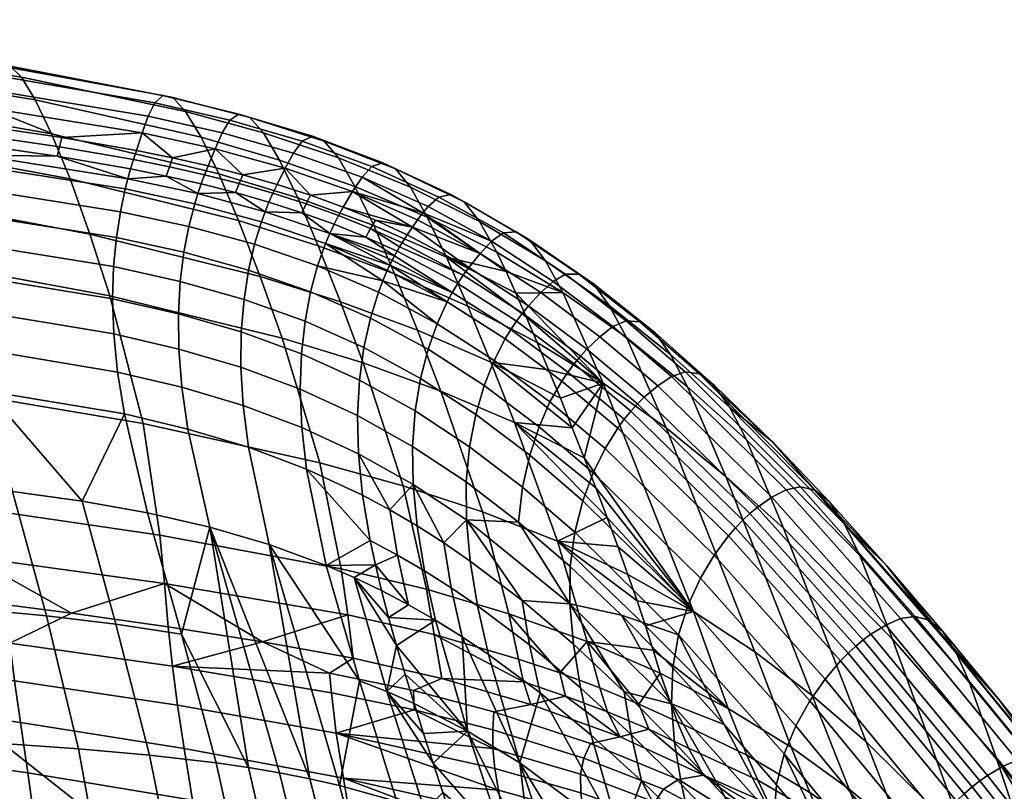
# Model space of a CAD drawing. Header units: millimetres. Extents: x -429 to 429, y -346 to 409.
# Tile 93 of 98: x 204 to 329, y 302 to 400. Entities that reach past the tile are written whole.
import ezdxf

# ---------------------------------------------------------------- set-up
doc = ezdxf.new("R2010")
doc.units = ezdxf.units.MM
doc.header["$MEASUREMENT"] = 0
doc.layers.add('sedak', color=8, linetype='Continuous')

msp = doc.modelspace()

# ---------------------------------------------------------------- meshes
at = {"layer": 'sedak'}
mesh = msp.add_polyface(dxfattribs=at)
corners = [(185.64, 389.5, 760.94), (187.76, 384.02, 738.67), (163.59, 387.56, 737.94), (161.67, 392.88, 760.41), (208.32, 385.49, 761.6), (210.66, 379.78, 739.58), (183.76, 393.52, 780.51), (159.99, 396.67, 780.2), (206.24, 389.8, 780.89), (182.18, 396.07, 797.14), (158.58, 399.02, 797.04), (204.48, 392.68, 797.25), (225.34, 388.34, 797.43), (227.29, 385.08, 781.37), (180.96, 397.21, 810.6), (157.51, 399.99, 810.66), (203.06, 394.09, 810.5), (223.72, 390.11, 810.46), (180.1, 396.99, 820.8), (156.81, 399.71, 820.93), (202.01, 394.08, 820.6), (222.44, 390.38, 820.43), (179.54, 395.73, 828.18), (156.4, 398.44, 828.32), (201.24, 392.93, 827.97), (221.42, 389.46, 827.75), (179.19, 393.77, 833.34), (156.18, 396.51, 833.44), (200.66, 391.05, 833.15), (220.58, 387.74, 832.95), (178.93, 391.47, 836.86), (156.06, 394.25, 836.91), (200.18, 388.79, 836.71), (219.82, 385.61, 836.53), (178.68, 389.1, 839.21), (155.96, 391.9, 839.22), (199.72, 386.47, 839.09), (209.6, 385.04, 839), (219.08, 383.39, 838.92), (178.45, 386.64, 840.38), (155.86, 389.41, 840.38), (199.49, 385.28, 839.83), (199.26, 384.06, 840.27), (218.35, 381.05, 840.1), (218.71, 382.24, 839.67), (209.3, 383.87, 839.75), (209.01, 382.66, 840.19), (199.05, 382.78, 840.38), (178.33, 385.34, 840.49), (198.84, 381.45, 840.14), (178.22, 383.98, 840.26)]
mesh.append_faces([[corners[k] for k in face] for face in [(0, 1, 2, 3), (4, 5, 1, 0), (6, 0, 3, 7), (8, 4, 0, 6), (9, 6, 7, 10), (11, 8, 6, 9), (12, 13, 8, 11), (14, 9, 10, 15), (16, 11, 9, 14), (17, 12, 11, 16), (18, 14, 15, 19), (20, 16, 14, 18), (21, 17, 16, 20), (22, 18, 19, 23), (24, 20, 18, 22), (25, 21, 20, 24), (26, 22, 23, 27), (28, 24, 22, 26), (29, 25, 24, 28), (30, 26, 27, 31), (32, 28, 26, 30), (33, 29, 28, 32), (34, 30, 31, 35), (36, 32, 30, 34), (37, 38, 33, 33), (32, 36, 37, 37), (33, 32, 37, 37), (39, 34, 35, 40), (41, 36, 34, 34), (39, 42, 41, 41), (34, 39, 41, 41), (43, 44, 45, 46), (44, 38, 37, 45), (45, 37, 36, 41), (46, 45, 41, 42), (47, 42, 39, 48), (46, 42, 47, 47), (49, 47, 48, 50)]])
mesh = msp.add_polyface(dxfattribs=at)
corners = [(234.82, 367.39, 716.43), (237.6, 359.58, 690.78), (215.73, 364.92, 689.29), (213.19, 372.78, 715.15), (232.07, 374.48, 740.65), (210.66, 379.78, 739.58), (229.54, 380.43, 762.4), (208.32, 385.49, 761.6), (227.29, 385.08, 781.37), (206.24, 389.8, 780.89), (237.25, 382.18, 781.66), (239.58, 377.36, 762.85), (235.22, 385.63, 797.58), (225.34, 388.34, 797.43), (233.51, 387.59, 810.48), (223.72, 390.11, 810.46), (232.11, 388.02, 820.39), (222.44, 390.38, 820.43), (230.96, 387.23, 827.68), (221.42, 389.46, 827.75), (229.98, 385.62, 832.87), (220.58, 387.74, 832.95), (229.08, 383.59, 836.46), (219.82, 385.61, 836.53), (223.68, 382.46, 838.88), (228.18, 381.43, 838.85), (219.08, 383.39, 838.92), (232.6, 380.31, 838.82), (237.98, 381.14, 836.41), (227.31, 379.14, 840.03), (227.74, 380.31, 839.6), (223.27, 381.32, 839.63), (222.88, 380.14, 840.06), (218.71, 382.24, 839.67), (218.35, 381.05, 840.1), (232.13, 379.2, 839.56), (231.66, 378.04, 839.99), (218, 379.81, 840.21), (226.89, 377.92, 840.12), (235.43, 375.62, 840.05), (226.49, 376.62, 839.88), (217.67, 378.5, 839.97), (234.96, 374.34, 839.8), (225.75, 373.75, 838.3), (217.05, 375.62, 838.4), (234.08, 371.49, 838.19), (225.12, 370.46, 835.15), (216.54, 372.34, 835.27), (233.33, 368.19, 835.03), (224.65, 366.76, 830.27), (216.18, 368.65, 830.4), (232.75, 364.47, 830.13), (224.41, 362.65, 823.46), (216.04, 364.57, 823.6), (232.4, 360.35, 823.31)]
mesh.append_faces([[corners[k] for k in face] for face in [(0, 1, 2, 3), (4, 0, 3, 5), (6, 4, 5, 7), (8, 6, 7, 9), (10, 11, 6, 8), (12, 10, 8, 13), (14, 12, 13, 15), (16, 14, 15, 17), (18, 16, 17, 19), (20, 18, 19, 21), (22, 20, 21, 23), (24, 25, 22, 22), (23, 26, 24, 24), (22, 23, 24, 24), (22, 25, 27, 27), (28, 22, 27, 27), (29, 30, 31, 32), (30, 25, 24, 31), (31, 24, 26, 33), (32, 31, 33, 34), (35, 27, 25, 30), (36, 35, 30, 29), (32, 34, 37, 37), (38, 29, 32, 32), (37, 38, 32, 32), (36, 29, 38, 38), (38, 39, 36, 36), (40, 38, 37, 41), (42, 39, 38, 40), (43, 40, 41, 44), (45, 42, 40, 43), (46, 43, 44, 47), (48, 45, 43, 46), (49, 46, 47, 50), (51, 48, 46, 49), (52, 49, 50, 53), (54, 51, 49, 52)]])
mesh = msp.add_polyface(dxfattribs=at)
corners = [(242.18, 371.3, 741.25), (245.02, 364.18, 717.15), (234.82, 367.39, 716.43), (232.07, 374.48, 740.65), (239.58, 377.36, 762.85), (229.54, 380.43, 762.4), (249.22, 373.85, 763.34), (251.88, 367.71, 741.89), (246.83, 378.82, 782), (237.25, 382.18, 781.66), (244.73, 382.45, 797.77), (235.22, 385.63, 797.58), (242.93, 384.59, 810.56), (233.51, 387.59, 810.48), (241.43, 385.19, 820.39), (232.11, 388.02, 820.39), (240.15, 384.56, 827.65), (230.96, 387.23, 827.68), (249, 381.34, 827.68), (250.4, 381.82, 820.46), (239.03, 383.07, 832.83), (229.98, 385.62, 832.87), (247.74, 379.99, 832.83), (237.98, 381.14, 836.41), (229.08, 383.59, 836.46), (246.54, 378.17, 836.41), (232.6, 380.31, 838.82), (236.94, 379.07, 838.8), (241.19, 377.7, 838.78), (245.36, 376.19, 838.77), (235.92, 376.83, 839.96), (236.42, 377.98, 839.54), (232.13, 379.2, 839.56), (231.66, 378.04, 839.99), (244.2, 374.02, 839.92), (244.77, 375.13, 839.5), (240.64, 376.62, 839.52), (240.1, 375.49, 839.93), (248.23, 372.39, 839.91), (248.83, 373.49, 839.5), (235.43, 375.62, 840.05), (243.64, 372.83, 840), (243.1, 371.57, 839.73), (234.96, 374.34, 839.8), (242.09, 368.73, 838.11), (234.08, 371.49, 838.19), (241.21, 365.44, 834.92), (233.33, 368.19, 835.03), (240.51, 361.71, 830), (232.75, 364.47, 830.13), (251.25, 368.83, 839.87), (248.8, 362.12, 834.82), (249.81, 365.39, 838.04), (247.98, 358.39, 829.87), (250.37, 366.85, 839.05)]
mesh.append_faces([[corners[k] for k in face] for face in [(0, 1, 2, 3), (4, 0, 3, 5), (6, 7, 0, 4), (8, 6, 4, 9), (10, 8, 9, 11), (12, 10, 11, 13), (14, 12, 13, 15), (16, 14, 15, 17), (18, 19, 14, 16), (20, 16, 17, 21), (22, 18, 16, 20), (23, 20, 21, 24), (25, 22, 20, 23), (26, 27, 23, 23), (28, 29, 25, 25), (23, 27, 28, 28), (25, 23, 28, 28), (30, 31, 32, 33), (31, 27, 26, 32), (34, 35, 36, 37), (35, 29, 28, 36), (36, 28, 27, 31), (37, 36, 31, 30), (38, 39, 35, 34), (40, 30, 33, 33), (37, 30, 40, 40), (41, 34, 37, 37), (40, 41, 37, 37), (42, 41, 40, 43), (44, 42, 43, 45), (46, 44, 45, 47), (48, 46, 47, 49), (34, 41, 38, 38), (42, 50, 41, 41), (46, 51, 52, 44), (46, 48, 53, 51), (54, 42, 44, 44)]])
mesh = msp.add_polyface(dxfattribs=at)
corners = [(197.7, 338.09, 590.62), (198.06, 331.8, 571.76), (172.92, 334.77, 569.43), (172.58, 341.19, 588.6), (196.04, 352.75, 636.12), (171.05, 356.18, 634.78), (219.95, 348.71, 637.9), (222.07, 334.54, 593.45), (192.35, 369.26, 688.06), (167.72, 372.89, 687.08), (215.73, 364.92, 689.29), (190.06, 377.12, 714.07), (165.66, 380.75, 713.2), (213.19, 372.78, 715.15), (187.76, 384.02, 738.67), (163.59, 387.56, 737.94), (210.66, 379.78, 739.58), (218, 379.81, 840.21), (218.35, 381.05, 840.1), (209.01, 382.66, 840.19), (199.05, 382.78, 840.38), (217.67, 378.5, 839.97), (198.84, 381.45, 840.14), (198.45, 378.55, 838.6), (178.22, 383.98, 840.26), (178.02, 381.02, 838.74), (217.05, 375.62, 838.4), (198.14, 375.26, 835.5), (177.87, 377.68, 835.67), (216.54, 372.34, 835.27), (197.97, 371.58, 830.66), (177.84, 373.93, 830.85), (216.18, 368.65, 830.4), (198.02, 367.51, 823.85), (178.02, 369.8, 824.05), (216.04, 364.57, 823.6), (178.5, 365.3, 815.03), (155.93, 371.93, 824.16), (156.48, 367.29, 815.11), (198.37, 363.06, 814.88), (216.2, 360.11, 814.66), (179.36, 360.41, 803.57), (157.39, 362.32, 803.54), (199.07, 358.21, 803.52), (216.7, 355.26, 803.38), (180.57, 355.01, 789.45), (158.64, 356.87, 789.28), (200.15, 352.85, 789.52), (217.58, 349.94, 789.5), (173.24, 342.99, 752.07), (183.93, 342.09, 752.29), (193.96, 341.14, 752.47), (203.35, 340.08, 752.62), (212.18, 338.85, 752.75), (220.51, 337.37, 752.85)]
mesh.append_faces([[corners[k] for k in face] for face in [(0, 1, 2, 3), (4, 0, 3, 5), (6, 7, 0, 4), (8, 4, 5, 9), (10, 6, 4, 8), (11, 8, 9, 12), (13, 10, 8, 11), (14, 11, 12, 15), (16, 13, 11, 14), (17, 18, 19, 19), (20, 17, 19, 19), (21, 17, 20, 22), (23, 22, 24, 25), (26, 21, 22, 23), (27, 23, 25, 28), (29, 26, 23, 27), (30, 27, 28, 31), (32, 29, 27, 30), (33, 30, 31, 34), (35, 32, 30, 33), (36, 34, 37, 38), (39, 33, 34, 36), (40, 35, 33, 39), (41, 36, 38, 42), (43, 39, 36, 41), (44, 40, 39, 43), (45, 41, 42, 46), (47, 43, 41, 45), (48, 44, 43, 47), (49, 50, 45, 45), (45, 46, 49, 49), (51, 52, 47, 47), (45, 50, 51, 51), (47, 45, 51, 51), (53, 54, 48, 48), (47, 52, 53, 53), (48, 47, 53, 53)]])
mesh = msp.add_polyface(dxfattribs=at)
corners = [(251.88, 367.71, 741.89), (254.78, 360.57, 717.92), (245.02, 364.18, 717.15), (242.18, 371.3, 741.25), (258.46, 369.85, 763.87), (261.16, 363.63, 742.56), (249.22, 373.85, 763.34), (256.03, 374.93, 782.38), (246.83, 378.82, 782), (253.88, 378.72, 798.01), (244.73, 382.45, 797.77), (252, 381.05, 810.7), (242.93, 384.59, 810.56), (250.4, 381.82, 820.46), (241.43, 385.19, 820.39), (248.83, 373.49, 839.5), (249.45, 374.53, 838.77), (245.36, 376.19, 838.77), (244.77, 375.13, 839.5), (249, 381.34, 827.68), (257.51, 377.48, 827.77), (259.02, 377.8, 820.6), (247.74, 379.99, 832.83), (256.12, 376.28, 832.9), (254.13, 373.67, 837.76), (246.54, 378.17, 836.41), (255.45, 375.47, 834.84), (260.71, 376.86, 810.91), (254.79, 374.59, 836.45), (253.47, 372.7, 838.79), (243.64, 372.83, 840), (251.87, 370.03, 839.98), (248.23, 372.39, 839.91), (251.55, 369.45, 839.97), (252.18, 370.6, 839.9), (252.5, 371.15, 839.75), (252.82, 371.68, 839.5), (251.25, 368.83, 839.87), (243.1, 371.57, 839.73), (250.37, 366.85, 839.05), (250.95, 368.2, 839.69), (242.09, 368.73, 838.11), (249.81, 365.39, 838.04), (261.3, 368.53, 838.85), (260.59, 367.55, 839.55), (259.2, 365.38, 839.98), (259.89, 366.51, 839.93), (258.53, 364.16, 839.68), (257.27, 361.4, 837.99)]
mesh.append_faces([[corners[k] for k in face] for face in [(0, 1, 2, 3), (4, 5, 0, 6), (7, 4, 6, 8), (9, 7, 8, 10), (11, 9, 10, 12), (13, 11, 12, 14), (15, 16, 17, 18), (13, 19, 20, 21), (19, 22, 23, 20), (17, 24, 25, 25), (26, 22, 25, 25), (11, 13, 21, 27), (16, 24, 17, 17), (25, 28, 26, 26), (25, 24, 28, 28), (26, 23, 22, 22), (24, 16, 29, 29), (30, 31, 32, 32), (30, 33, 31, 31), (15, 32, 34, 35), (15, 36, 29, 16), (32, 31, 34, 34), (35, 36, 15, 15), (30, 37, 33, 33), (38, 39, 40, 40), (41, 42, 39, 39), (40, 37, 38, 38), (43, 24, 29, 29), (44, 36, 35, 35), (45, 46, 34, 31), (45, 33, 37, 37), (45, 31, 33, 33), (47, 40, 39, 39), (48, 39, 42, 42), (47, 37, 40, 40), (47, 45, 37, 37), (47, 39, 48, 48)]])
mesh = msp.add_polyface(dxfattribs=at)
corners = [(261.16, 363.63, 742.56), (264.09, 356.5, 718.74), (254.78, 360.57, 717.92), (251.88, 367.71, 741.89), (258.46, 369.85, 763.87), (268.6, 362.27, 754.21), (269.99, 359.02, 743.28), (253.88, 378.72, 798.01), (262.65, 374.39, 798.32), (264.84, 370.46, 782.81), (256.03, 374.93, 782.38), (252, 381.05, 810.7), (260.71, 376.86, 810.91), (266.03, 368.01, 773.98), (267.28, 365.28, 764.44), (281.32, 359.63, 783.82), (273.26, 365.35, 783.29), (271.05, 369.38, 798.7), (279.12, 363.73, 799.13), (269.07, 371.99, 811.2), (277.12, 366.45, 811.55), (278.37, 353.86, 744.03), (273.6, 367.67, 828.18), (275.29, 367.67, 821.11), (267.3, 373.08, 820.82), (265.69, 372.92, 827.95), (281.28, 361.77, 828.46), (283.04, 361.64, 821.44), (272, 366.77, 833.22), (264.19, 371.87, 833.03), (279.6, 361.03, 833.44), (270.44, 365.35, 836.69), (262.74, 370.31, 836.54), (277.94, 359.74, 836.86), (268.89, 363.68, 838.95), (261.3, 368.53, 838.85), (268.13, 362.75, 839.62), (260.59, 367.55, 839.55), (267.37, 361.74, 839.98), (259.89, 366.51, 839.93), (266.63, 360.65, 840.01), (259.2, 365.38, 839.98), (265.9, 359.46, 839.69), (258.53, 364.16, 839.68), (259.02, 377.8, 820.6), (284.91, 360.3, 811.94), (257.51, 377.48, 827.77), (256.12, 376.28, 832.9), (255.45, 375.47, 834.84), (254.79, 374.59, 836.45), (253.47, 372.7, 838.79), (252.82, 371.68, 839.5), (254.13, 373.67, 837.76), (252.5, 371.15, 839.75), (252.18, 370.6, 839.9)]
mesh.append_faces([[corners[k] for k in face] for face in [(0, 1, 2, 3), (0, 4, 5, 6), (7, 8, 9, 10), (11, 12, 8, 7), (13, 4, 10, 10), (4, 13, 14, 14), (9, 13, 10, 10), (14, 5, 4, 4), (15, 16, 17, 18), (8, 12, 19, 17), (9, 8, 17, 16), (17, 19, 20, 18), (14, 13, 16, 16), (16, 13, 9, 9), (21, 14, 16, 16), (22, 23, 24, 25), (26, 27, 23, 22), (28, 22, 25, 29), (30, 26, 22, 28), (31, 28, 29, 32), (33, 30, 28, 31), (34, 31, 32, 35), (36, 34, 35, 37), (38, 36, 37, 39), (40, 38, 39, 41), (42, 40, 41, 43), (19, 12, 44, 24), (45, 20, 23, 27), (20, 19, 24, 23), (24, 44, 46, 25), (46, 47, 29, 25), (32, 48, 49, 49), (29, 47, 48, 48), (50, 51, 37, 35), (32, 49, 52, 52), (48, 32, 29, 29), (39, 37, 53, 54), (35, 32, 52, 52)]])
mesh = msp.add_polyface(dxfattribs=at)
corners = [(242.39, 343.75, 640.09), (245.07, 330.29, 596.98), (222.07, 334.54, 593.45), (219.95, 348.71, 637.9), (252.96, 340.81, 641.34), (255.91, 327.69, 598.93), (237.6, 359.58, 690.78), (215.73, 364.92, 689.29), (247.9, 356.41, 691.63), (257.74, 352.85, 692.53), (263.03, 337.5, 642.67), (245.02, 364.18, 717.15), (234.82, 367.39, 716.43), (254.78, 360.57, 717.92), (240.05, 357.57, 823.17), (240.51, 361.71, 830), (232.75, 364.47, 830.13), (232.4, 360.35, 823.31), (224.46, 358.18, 814.53), (224.41, 362.65, 823.46), (216.04, 364.57, 823.6), (216.2, 360.11, 814.66), (232.35, 355.86, 814.39), (239.9, 353.07, 814.25), (224.86, 353.33, 803.28), (216.7, 355.26, 803.38), (232.64, 351.01, 803.17), (240.1, 348.22, 803.04), (225.63, 348.02, 789.45), (217.58, 349.94, 789.5), (233.32, 345.72, 789.38), (240.69, 342.94, 789.29), (228.41, 335.56, 752.93), (220.51, 337.37, 752.85), (235.95, 333.37, 753), (243.19, 330.71, 753.05), (247.41, 354.25, 823.02), (247.98, 358.39, 829.87), (247.15, 349.74, 814.1), (247.8, 339.63, 789.18), (247.27, 344.89, 802.9), (248.77, 333.87, 772.67), (254.22, 340.98, 802.75), (254.72, 335.73, 789.06), (258.11, 333.57, 788.99), (254.16, 345.82, 813.95), (260.97, 341.31, 813.79), (260.99, 336.48, 802.59), (251.28, 337.76, 789.12), (252.23, 332.01, 772.64), (248.8, 362.12, 834.82), (256.13, 358.15, 834.73), (257.27, 361.4, 837.99), (249.81, 365.39, 838.04), (254.5, 350.32, 822.89), (255.18, 354.44, 829.76)]
mesh.append_faces([[corners[k] for k in face] for face in [(0, 1, 2, 3), (4, 5, 1, 0), (6, 0, 3, 7), (8, 4, 0, 6), (9, 10, 4, 8), (11, 8, 6, 12), (13, 9, 8, 11), (14, 15, 16, 17), (18, 19, 20, 21), (22, 17, 19, 18), (23, 14, 17, 22), (24, 18, 21, 25), (26, 22, 18, 24), (27, 23, 22, 26), (28, 24, 25, 29), (30, 26, 24, 28), (31, 27, 26, 30), (32, 28, 29, 33), (34, 30, 28, 32), (35, 31, 30, 34), (15, 14, 36, 37), (23, 38, 36, 14), (31, 39, 40, 27), (35, 41, 31, 31), (27, 40, 38, 23), (31, 41, 39, 39), (42, 43, 44, 44), (45, 38, 40, 42), (46, 45, 42, 47), (48, 42, 40, 40), (39, 41, 49, 48), (48, 43, 42, 42), (39, 48, 40, 40), (50, 51, 52, 53), (37, 36, 54, 55), (54, 36, 38, 45), (55, 51, 50, 37)]])
mesh = msp.add_polyface(dxfattribs=at)
corners = [(297.63, 319.72, 648.76), (289.85, 324.87, 647.13), (278.37, 353.86, 744.03), (286.35, 348.17, 744.81), (289.08, 353.38, 784.36), (281.32, 359.63, 783.82), (279.12, 363.73, 799.13), (286.91, 357.5, 799.59), (293.96, 342.01, 745.61), (296.57, 346.64, 784.91), (294.46, 350.76, 800.06), (301.26, 335.45, 746.42), (310.94, 331.96, 785.98), (309.02, 335.93, 800.97), (315.11, 321.34, 748.03), (277.43, 340.57, 681.89), (275.95, 344.38, 694.53), (284.91, 360.3, 811.94), (277.12, 366.45, 811.55), (292.47, 353.59, 812.36), (299.87, 346.39, 812.76), (307.14, 338.73, 813.14), (314.34, 330.69, 813.47), (280.24, 333.1, 657.24), (278.87, 336.79, 669.41), (288.78, 355.28, 828.75), (290.59, 355.03, 821.8), (283.04, 361.64, 821.44), (281.28, 361.77, 828.46), (303.44, 340.69, 829.31), (305.29, 340.26, 822.47), (317.98, 324.24, 829.69), (319.77, 323.76, 822.94), (287.03, 354.68, 833.68), (279.6, 361.03, 833.44), (301.61, 340.3, 834.13), (316.14, 323.96, 834.42), (285.3, 353.52, 837.04), (277.94, 359.74, 836.86), (299.77, 339.36, 837.38), (283.58, 352.05, 839.2), (276.3, 358.18, 839.07), (297.93, 338.08, 839.44), (297.01, 337.31, 840.02), (282.72, 351.21, 839.83), (296.09, 336.46, 840.28), (281.87, 350.28, 840.14), (295.18, 335.5, 840.22), (281.03, 349.26, 840.12), (294.27, 334.45, 839.8), (280.21, 348.14, 839.75), (292.47, 332, 837.9), (278.6, 345.55, 837.93), (290.73, 329.09, 834.44), (277.09, 342.48, 834.55), (289.17, 325.71, 829.28), (275.77, 338.93, 829.46)]
mesh.append_faces([[corners[k] for k in face] for face in [(0, 1, 2, 3), (4, 5, 6, 7), (8, 3, 5, 4), (9, 4, 7, 10), (11, 8, 4, 9), (12, 9, 10, 13), (14, 11, 9, 12), (15, 16, 1, 1), (17, 7, 6, 18), (10, 19, 20, 20), (19, 10, 7, 17), (13, 21, 22, 22), (13, 20, 21, 21), (20, 13, 10, 10), (1, 16, 2, 2), (1, 23, 24, 24), (25, 26, 27, 28), (29, 30, 26, 25), (31, 32, 30, 29), (33, 25, 28, 34), (35, 29, 25, 33), (36, 31, 29, 35), (37, 33, 34, 38), (39, 35, 33, 37), (40, 37, 38, 41), (42, 39, 37, 40), (43, 42, 40, 44), (45, 43, 44, 46), (47, 45, 46, 48), (49, 47, 48, 50), (51, 49, 50, 52), (53, 51, 52, 54), (55, 53, 54, 56), (19, 17, 27, 26), (26, 20, 19, 19), (21, 30, 22, 22), (30, 21, 20, 20), (20, 26, 30, 30)]])
mesh = msp.add_polyface(dxfattribs=at)
corners = [(267.1, 348.86, 693.5), (272.56, 333.77, 644.08), (263.03, 337.5, 642.67), (257.74, 352.85, 692.53), (264.09, 356.5, 718.74), (254.78, 360.57, 717.92), (274.44, 348.19, 707.15), (261.16, 363.63, 742.56), (269.99, 359.02, 743.28), (271.44, 355.56, 731.7), (277.43, 340.57, 681.89), (278.87, 336.79, 669.41), (275.95, 344.38, 694.53), (272.93, 351.93, 719.6), (286.35, 348.17, 744.81), (278.37, 353.86, 744.03), (273.26, 365.35, 783.29), (281.32, 359.63, 783.82), (267.28, 365.28, 764.44), (268.6, 362.27, 754.21), (276.3, 358.18, 839.07), (277.94, 359.74, 836.86), (270.44, 365.35, 836.69), (268.89, 363.68, 838.95), (275.49, 357.29, 839.72), (268.13, 362.75, 839.62), (282.72, 351.21, 839.83), (283.58, 352.05, 839.2), (274.68, 356.32, 840.06), (267.37, 361.74, 839.98), (281.87, 350.28, 840.14), (273.89, 355.26, 840.06), (266.63, 360.65, 840.01), (281.03, 349.26, 840.12), (273.11, 354.11, 839.72), (265.9, 359.46, 839.69), (280.21, 348.14, 839.75), (264.52, 356.74, 837.96), (258.53, 364.16, 839.68), (257.27, 361.4, 837.99), (271.61, 351.46, 837.94), (278.6, 345.55, 837.93), (263.25, 353.54, 834.67), (256.13, 358.15, 834.73), (270.22, 348.31, 834.61), (277.09, 342.48, 834.55), (262.18, 349.87, 829.65), (255.18, 354.44, 829.76), (269.03, 344.7, 829.56), (275.77, 338.93, 829.46), (261.39, 345.78, 822.75), (254.5, 350.32, 822.89), (268.13, 340.65, 822.62), (254.16, 345.82, 813.95), (260.97, 341.31, 813.79), (267.63, 336.22, 813.64)]
mesh.append_faces([[corners[k] for k in face] for face in [(0, 1, 2, 3), (4, 0, 3, 5), (4, 6, 0, 0), (4, 7, 8, 9), (0, 10, 11, 11), (0, 12, 10, 10), (4, 13, 6, 6), (9, 13, 4, 4), (6, 12, 0, 0), (14, 15, 16, 17), (18, 15, 19, 19), (8, 15, 9, 9), (15, 8, 19, 19), (13, 15, 6, 6), (15, 12, 6, 6), (15, 13, 9, 9), (20, 21, 22, 23), (24, 20, 23, 25), (26, 27, 20, 24), (28, 24, 25, 29), (30, 26, 24, 28), (31, 28, 29, 32), (33, 30, 28, 31), (34, 31, 32, 35), (36, 33, 31, 34), (37, 35, 38, 39), (40, 34, 35, 37), (41, 36, 34, 40), (42, 37, 39, 43), (44, 40, 37, 42), (45, 41, 40, 44), (46, 42, 43, 47), (48, 44, 42, 46), (49, 45, 44, 48), (50, 46, 47, 51), (52, 48, 46, 50), (50, 51, 53, 54), (52, 50, 54, 55)]])
mesh = msp.add_polyface(dxfattribs=at)
corners = [(272.84, 317.07, 584.77), (273.6, 314.12, 576.67), (268.24, 315.93, 575.54), (267.61, 318.82, 583.59), (266.4, 324.58, 600.94), (256.92, 321.92, 581.31), (255.91, 327.69, 598.93), (276.35, 321.03, 603.08), (277.94, 315.17, 585.95), (263.03, 337.5, 642.67), (252.96, 340.81, 641.34), (272.56, 333.77, 644.08), (257.87, 316.37, 565.92), (282.91, 313.11, 587.09), (283.75, 323.02, 624.12), (284.72, 319.97, 614.37), (281.51, 329.57, 645.57), (282.68, 326.21, 634.52), (267.1, 348.86, 693.5), (278.87, 336.79, 669.41), (280.24, 333.1, 657.24), (258.11, 333.57, 788.99), (261.46, 331.26, 788.92), (260.99, 336.48, 802.59), (254.22, 340.98, 802.75), (268.07, 326.24, 788.78), (274.58, 320.71, 788.64), (274.13, 325.84, 802.28), (281.03, 314.68, 788.51), (263.78, 319.39, 753.16), (262.39, 325.58, 772.52), (259.04, 327.87, 772.56), (260.44, 321.63, 753.14), (255.66, 330.01, 772.6), (257.07, 323.74, 753.12), (275.5, 315.16, 772.37), (269, 320.62, 772.44), (270.37, 314.53, 753.2), (261.14, 309.67, 706.38), (267.77, 305.63, 706.81), (267.63, 336.22, 813.64), (260.97, 341.31, 813.79), (280.69, 324.4, 813.35), (274.18, 330.58, 813.5), (252.12, 320.54, 730.47), (274.76, 334.95, 822.5), (275.77, 338.93, 829.46), (269.03, 344.7, 829.56), (268.13, 340.65, 822.62), (287.94, 321.91, 822.26)]
mesh.append_faces([[corners[k] for k in face] for face in [(0, 1, 2, 3), (4, 3, 5, 6), (0, 3, 4, 4), (7, 8, 0, 0), (4, 7, 0, 0), (9, 4, 6, 10), (11, 7, 4, 9), (12, 5, 2, 2), (3, 2, 5, 5), (8, 7, 13, 13), (7, 11, 14, 15), (11, 16, 17, 17), (11, 18, 19, 19), (11, 20, 16, 16), (19, 20, 11, 11), (21, 22, 23, 23), (23, 24, 21, 21), (25, 26, 27, 27), (23, 22, 25, 25), (27, 23, 25, 25), (27, 26, 28, 28), (29, 30, 31, 32), (30, 22, 21, 31), (32, 31, 33, 34), (35, 26, 25, 36), (36, 25, 22, 30), (37, 36, 30, 29), (32, 34, 38, 38), (39, 29, 32, 32), (23, 40, 41, 41), (27, 42, 43, 43), (40, 27, 43, 43), (40, 23, 27, 27), (34, 44, 38, 38), (45, 46, 47, 48), (45, 48, 40, 43), (49, 45, 43, 42)]])
mesh = msp.add_polyface(dxfattribs=at)
corners = [(276.35, 321.03, 603.08), (285.61, 317.03, 605.32), (282.91, 313.11, 587.09), (272.56, 333.77, 644.08), (282.68, 326.21, 634.52), (283.75, 323.02, 624.12), (284.72, 319.97, 614.37), (302.23, 307.62, 609.85), (294.23, 312.55, 607.54), (289.85, 324.87, 647.13), (297.63, 319.72, 648.76), (304.91, 314.18, 650.46), (286.35, 348.17, 744.81), (293.96, 342.01, 745.61), (311.76, 308.3, 652.22), (301.26, 335.45, 746.42), (324.81, 316.05, 786.87), (310.94, 331.96, 785.98), (309.02, 335.93, 800.97), (323.16, 319.7, 801.68), (328.26, 306.31, 749.59), (315.11, 321.34, 748.03), (321.5, 322.3, 813.73), (328.67, 313.64, 813.89), (314.34, 330.69, 813.47), (281.51, 329.57, 645.57), (280.24, 333.1, 657.24), (278.87, 336.79, 669.41), (277.43, 340.57, 681.89), (287.04, 313.14, 801.98), (274.13, 325.84, 802.28), (281.03, 314.68, 788.51), (280.69, 324.4, 813.35), (287.19, 317.71, 813.22), (314.26, 323.14, 837.59), (316.14, 323.96, 834.42), (301.61, 340.3, 834.13), (299.77, 339.36, 837.38), (312.36, 321.98, 839.56), (297.93, 338.08, 839.44), (311.4, 321.27, 840.11), (297.01, 337.31, 840.02), (310.44, 320.47, 840.33), (296.09, 336.46, 840.28), (309.47, 319.57, 840.23), (295.18, 335.5, 840.22), (308.5, 318.58, 839.78), (294.27, 334.45, 839.8), (306.55, 316.27, 837.81), (292.47, 332, 837.9), (304.61, 313.52, 834.3), (290.73, 329.09, 834.44), (302.82, 310.35, 829.09), (289.17, 325.71, 829.28), (287.94, 321.91, 822.26), (275.77, 338.93, 829.46), (274.76, 334.95, 822.5), (301.36, 306.78, 822.04), (319.77, 323.76, 822.94), (305.29, 340.26, 822.47), (293.74, 310.52, 813.09)]
mesh.append_faces([[corners[k] for k in face] for face in [(0, 1, 2, 2), (3, 4, 5, 5), (6, 1, 0, 0), (7, 8, 9, 10), (11, 10, 12, 13), (14, 11, 13, 15), (16, 17, 18, 19), (20, 21, 17, 16), (19, 22, 23, 23), (19, 24, 22, 22), (18, 24, 19, 19), (9, 25, 26, 26), (5, 4, 9, 9), (25, 9, 4, 4), (5, 8, 6, 6), (8, 5, 9, 9), (27, 28, 9, 9), (8, 1, 6, 6), (29, 30, 31, 31), (32, 29, 33, 33), (32, 30, 29, 29), (34, 35, 36, 37), (38, 34, 37, 39), (40, 38, 39, 41), (42, 40, 41, 43), (44, 42, 43, 45), (46, 44, 45, 47), (48, 46, 47, 49), (50, 48, 49, 51), (52, 50, 51, 53), (54, 53, 55, 56), (57, 52, 53, 54), (58, 23, 22, 22), (22, 24, 58, 58), (24, 59, 58, 58), (33, 54, 32, 32), (33, 60, 54, 54)]])
mesh = msp.add_polyface(dxfattribs=at)
corners = [(205.3, 304.37, 515.7), (207.7, 287.01, 491.93), (186.75, 289.9, 490.23), (184.54, 307.25, 513.97), (226.19, 300.91, 517.73), (228.79, 283.55, 493.9), (204.36, 310.77, 525.29), (183.69, 313.56, 523.41), (225.16, 307.48, 527.58), (203.6, 316.05, 534.39), (183, 318.7, 532.32), (224.32, 312.96, 536.98), (203.01, 320.82, 544.39), (182.47, 323.34, 542.16), (223.66, 317.92, 547.25), (185.82, 327.75, 554.75), (198.37, 326.25, 556.13), (210.83, 324.64, 557.77), (223.12, 322.91, 559.63), (194.34, 280.47, 575.94), (183.49, 281.14, 574.89), (186.97, 276.61, 565.16), (204.58, 279.91, 577.15), (209.99, 275.04, 567.74), (214.24, 279.42, 578.47), (222.07, 334.54, 593.45), (222.64, 328.43, 575.05), (198.06, 331.8, 571.76), (197.7, 338.09, 590.62), (191.89, 308.73, 652.46), (188.13, 326, 703.8), (177.34, 326.78, 703.5), (180.96, 309.38, 651.99), (211.73, 307.43, 653.48), (207.65, 324.31, 704.33), (198.22, 325.2, 704.07), (202.13, 308.1, 652.96), (203.35, 340.08, 752.62), (193.96, 341.14, 752.47), (183.93, 342.09, 752.29), (216.49, 323.27, 704.58), (212.18, 338.85, 752.75), (220.74, 306.63, 654.04), (194.02, 292.81, 607.89), (213.22, 299.33, 630.38), (214.19, 291.82, 609.87), (222.36, 298.66, 631.21), (194.4, 286.06, 590.03), (171.45, 294.07, 606.35), (171.92, 287.38, 588.21), (214.56, 285.11, 592.42), (223.41, 291.28, 611.02), (172.92, 334.77, 569.43)]
mesh.append_faces([[corners[k] for k in face] for face in [(0, 1, 2, 3), (4, 5, 1, 0), (6, 0, 3, 7), (8, 4, 0, 6), (9, 6, 7, 10), (11, 8, 6, 9), (12, 9, 10, 13), (14, 11, 9, 12), (15, 16, 12, 13), (14, 12, 17, 18), (17, 12, 16, 16), (19, 20, 21, 21), (22, 23, 24, 24), (25, 26, 27, 28), (29, 30, 31, 32), (33, 34, 35, 36), (34, 37, 38, 35), (35, 38, 39, 30), (36, 35, 30, 29), (40, 41, 37, 34), (42, 40, 34, 33), (43, 29, 32, 32), (44, 33, 36, 36), (36, 29, 43, 43), (43, 45, 44, 44), (44, 36, 43, 43), (46, 42, 33, 44), (47, 43, 48, 49), (50, 45, 43, 47), (51, 45, 50, 50), (27, 16, 15, 15), (26, 18, 17, 17), (17, 16, 27, 27), (27, 26, 17, 17), (27, 15, 52, 52), (47, 49, 20, 19), (50, 47, 19, 22), (50, 22, 24, 24)]])
mesh = msp.add_polyface(dxfattribs=at)
corners = [(243.62, 317.01, 556.51), (243.84, 314.52, 550.43), (223.66, 317.92, 547.25), (254.26, 314.81, 558.4), (246.63, 318.93, 563.79), (257.87, 316.37, 565.92), (235.1, 321.02, 561.66), (223.12, 322.91, 559.63), (245.07, 330.29, 596.98), (245.94, 324.42, 579.11), (222.64, 328.43, 575.05), (222.07, 334.54, 593.45), (255.91, 327.69, 598.93), (256.92, 321.92, 581.31), (224.82, 321.99, 704.83), (220.51, 337.37, 752.85), (212.18, 338.85, 752.75), (216.49, 323.27, 704.58), (233.3, 305.05, 654.94), (237.26, 304.38, 655.27), (228.41, 335.56, 752.93), (241.12, 303.62, 655.61), (244.88, 302.77, 655.96), (235.95, 333.37, 753), (247.4, 316.07, 705.66), (243.19, 330.71, 753.05), (250.9, 314.69, 705.83), (246.73, 329.18, 753.07), (249.43, 330.77, 763.28), (252.12, 320.54, 730.47), (251.11, 324.1, 742.1), (250.21, 327.52, 753.09), (248.77, 333.87, 772.67), (253.21, 316.89, 718.37), (257.07, 323.74, 753.12), (255.66, 330.01, 772.6), (252.23, 332.01, 772.64), (253.66, 325.7, 753.11), (254.72, 335.73, 789.06), (251.28, 337.76, 789.12), (259.04, 327.87, 772.56), (258.11, 333.57, 788.99), (261.14, 309.67, 706.38)]
mesh.append_faces([[corners[k] for k in face] for face in [(0, 1, 2, 2), (3, 0, 4, 5), (6, 2, 7, 7), (2, 6, 0, 0), (0, 6, 4, 4), (8, 9, 10, 11), (12, 13, 9, 8), (14, 15, 16, 17), (18, 19, 20, 20), (20, 15, 14, 14), (14, 18, 20, 20), (21, 22, 23, 23), (23, 20, 21, 21), (24, 25, 23, 23), (23, 22, 24, 24), (26, 27, 25, 24), (10, 6, 7, 7), (5, 4, 9, 13), (4, 6, 9, 9), (6, 10, 9, 9), (27, 28, 25, 25), (29, 30, 27, 27), (27, 31, 28, 28), (27, 30, 31, 31), (28, 32, 25, 25), (26, 33, 29, 29), (26, 29, 27, 27), (34, 35, 36, 37), (35, 38, 39, 36), (40, 41, 38, 35), (36, 32, 28, 28), (37, 36, 28, 28), (30, 37, 31, 31), (31, 37, 28, 28), (29, 34, 30, 30), (34, 37, 30, 30), (33, 42, 29, 29)]])
mesh = msp.add_polyface(dxfattribs=at)
corners = [(245.39, 303.71, 530.13), (246.5, 296.97, 520.01), (226.19, 300.91, 517.73), (225.16, 307.48, 527.58), (266.12, 295.86, 527.92), (266.74, 292.26, 522.64), (244.46, 309.41, 539.79), (224.32, 312.96, 536.98), (265.05, 302.17, 537.92), (265.56, 299.15, 532.98), (243.84, 314.52, 550.43), (223.66, 317.92, 547.25), (264.33, 307.47, 547.99), (264.61, 304.93, 542.81), (254.36, 312.37, 552.15), (254.26, 314.81, 558.4), (243.62, 317.01, 556.51), (229.23, 305.64, 654.63), (224.82, 321.99, 704.83), (216.49, 323.27, 704.58), (220.74, 306.63, 654.04), (233.3, 305.05, 654.94), (228.41, 335.56, 752.93), (237.26, 304.38, 655.27), (241.12, 303.62, 655.61), (244.88, 302.77, 655.96), (252.17, 300.73, 656.71), (247.4, 316.07, 705.66), (255.7, 299.53, 657.11), (250.9, 314.69, 705.83), (232.09, 290.64, 612.24), (230.97, 297.83, 632.1), (222.36, 298.66, 631.21), (223.41, 291.28, 611.02), (213.22, 299.33, 630.38), (214.19, 291.82, 609.87), (239.13, 296.74, 633.05), (235.1, 297.32, 632.57), (236.26, 290.24, 612.87), (246.9, 295.3, 634.06), (243.06, 296.07, 633.55), (256.1, 286.73, 616.17), (254.36, 313.16, 706), (253.21, 316.89, 718.37), (256.77, 305.62, 681.19), (255.55, 309.39, 693.55), (257.98, 301.88, 669.12), (261.45, 291.13, 636.23), (260.34, 294.61, 646.55), (259.18, 298.2, 657.52), (261.14, 309.67, 706.38)]
mesh.append_faces([[corners[k] for k in face] for face in [(0, 1, 2, 3), (4, 5, 1, 1), (1, 0, 4, 4), (6, 0, 3, 7), (8, 9, 0, 0), (0, 6, 8, 8), (10, 6, 7, 11), (12, 13, 6, 6), (6, 10, 14, 14), (14, 12, 6, 6), (15, 14, 10, 16), (17, 18, 19, 20), (18, 17, 21, 21), (22, 23, 24, 24), (25, 26, 27, 27), (28, 29, 27, 26), (30, 31, 32, 33), (31, 17, 20, 32), (33, 32, 34, 35), (36, 23, 21, 37), (37, 21, 17, 31), (38, 37, 31, 30), (39, 25, 24, 40), (40, 24, 23, 36), (26, 25, 39, 39), (41, 26, 39, 39), (29, 42, 43, 43), (29, 44, 45, 45), (29, 28, 46, 44), (45, 42, 29, 29), (26, 47, 48, 48), (28, 48, 49, 49), (48, 28, 26, 26), (46, 28, 49, 49), (50, 43, 42, 42), (50, 45, 44, 44), (50, 42, 45, 45)]])
mesh = msp.add_polyface(dxfattribs=at)
corners = [(306.42, 294.43, 574.87), (301.99, 296.98, 571.75), (299.77, 299.14, 573.64), (304.86, 296.33, 576.94), (302.44, 294.83, 565.59), (297.62, 299.12, 568.32), (303.93, 294.98, 570.07), (299.43, 300.39, 577.08), (307.12, 295.94, 581.5), (310.23, 292.9, 580.17), (305.86, 298.88, 587.65), (298.02, 303.46, 584.04), (296.59, 306.61, 591.51), (304.59, 301.88, 594.49), (309.6, 302.32, 612.18), (302.23, 307.62, 609.85), (297.63, 319.72, 648.76), (304.91, 314.18, 650.46), (311.8, 296.8, 597.26), (312.84, 294, 590.77), (316.29, 296.71, 614.4), (311.76, 308.3, 652.22), (318.25, 291.42, 599.74), (324.44, 295.78, 655.91), (301.26, 335.45, 746.42), (315.11, 321.34, 748.03), (336.2, 282.64, 659.81), (328.26, 306.31, 749.59), (338.45, 299.37, 787.49), (324.81, 316.05, 786.87), (323.16, 319.7, 801.68), (337.19, 302.52, 802.08), (341.04, 290.79, 751.03), (328.67, 313.64, 813.89), (335.85, 304.74, 813.97), (343, 295.67, 813.97), (300.05, 298.59, 801.74), (307.17, 294.74, 812.87), (300.39, 302.85, 812.97), (332.69, 306.31, 829.76), (334.34, 305.96, 823.08), (319.77, 323.76, 822.94), (317.98, 324.24, 829.69), (347.53, 287.36, 829.55), (348.94, 287.29, 822.93), (330.93, 305.98, 834.43), (316.14, 323.96, 834.42), (345.93, 286.85, 834.21), (329.09, 305.18, 837.56), (314.26, 323.14, 837.59), (327.19, 304.04, 839.5), (312.36, 321.98, 839.56), (326.22, 303.35, 840.02), (311.4, 321.27, 840.11), (325.23, 302.58, 840.23), (310.44, 320.47, 840.33), (324.23, 301.72, 840.11), (309.47, 319.57, 840.23), (323.22, 300.78, 839.64), (308.5, 318.58, 839.78), (321.14, 298.59, 837.64), (306.55, 316.27, 837.81), (319.03, 296.01, 834.1), (304.61, 313.52, 834.3), (317.02, 293.06, 828.89), (302.82, 310.35, 829.09), (315.31, 289.79, 821.83), (301.36, 306.78, 822.04)]
mesh.append_faces([[corners[k] for k in face] for face in [(0, 1, 2, 3), (4, 5, 1, 6), (7, 3, 2, 2), (7, 8, 9, 3), (10, 11, 12, 13), (14, 15, 16, 17), (18, 13, 15, 14), (19, 10, 13, 18), (20, 14, 17, 21), (22, 18, 14, 20), (23, 21, 24, 25), (26, 23, 25, 27), (28, 29, 30, 31), (32, 27, 29, 28), (31, 30, 33, 33), (33, 34, 31, 31), (7, 11, 10, 8), (35, 31, 34, 34), (36, 37, 38, 38), (39, 40, 41, 42), (43, 44, 40, 39), (45, 39, 42, 46), (47, 43, 39, 45), (48, 45, 46, 49), (50, 48, 49, 51), (52, 50, 51, 53), (54, 52, 53, 55), (56, 54, 55, 57), (58, 56, 57, 59), (60, 58, 59, 61), (62, 60, 61, 63), (64, 62, 63, 65), (66, 64, 65, 67), (33, 40, 34, 34), (34, 40, 35, 35), (33, 41, 40, 40), (37, 66, 67, 67), (67, 38, 37, 37)]])
mesh = msp.add_polyface(dxfattribs=at)
corners = [(245.39, 303.71, 530.13), (265.56, 299.15, 532.98), (266.12, 295.86, 527.92), (276.3, 296.18, 534.65), (276.85, 292.88, 529.56), (244.46, 309.41, 539.79), (264.61, 304.93, 542.81), (265.05, 302.17, 537.92), (275.85, 299.17, 539.62), (275.53, 301.84, 544.54), (254.36, 312.37, 552.15), (264.33, 309.85, 553.78), (264.33, 307.47, 547.99), (275.5, 304.19, 549.75), (275.91, 306.24, 555.6), (264.48, 312.12, 560.17), (254.26, 314.81, 558.4), (276.74, 308.1, 562.18), (285.27, 293.15, 536.13), (284.67, 298.58, 545.83), (284.94, 300.67, 550.99), (286.01, 302.32, 557), (257.87, 316.37, 565.92), (269.17, 313.05, 568.03), (280.52, 308.93, 570.08), (277.94, 315.17, 585.95), (278.92, 312.12, 577.78), (273.6, 314.12, 576.67), (272.84, 317.07, 584.77), (268.24, 315.93, 575.54), (276.86, 309.18, 753.26), (275.5, 315.16, 772.37), (269, 320.62, 772.44), (270.37, 314.53, 753.2), (281.93, 309.24, 772.31), (281.03, 314.68, 788.51), (274.58, 320.71, 788.64), (283.25, 303.38, 753.34), (261.14, 309.67, 706.38), (267.77, 305.63, 706.81), (260.44, 321.63, 753.14), (263.78, 319.39, 753.16), (280.62, 296.09, 707.83), (269.28, 293.36, 658.87), (272.56, 291.49, 659.35), (265.97, 295.11, 658.4), (278.97, 287.38, 660.37), (257.98, 301.88, 669.12), (259.18, 298.2, 657.52), (260.34, 294.61, 646.55), (256.77, 305.62, 681.19)]
mesh.append_faces([[corners[k] for k in face] for face in [(0, 1, 2, 2), (3, 4, 2, 1), (5, 6, 7, 7), (8, 3, 1, 7), (9, 8, 7, 6), (10, 11, 12, 12), (13, 9, 6, 12), (14, 13, 12, 11), (15, 11, 10, 16), (17, 14, 11, 15), (18, 4, 3, 3), (18, 3, 8, 8), (19, 8, 9, 9), (20, 13, 14, 21), (13, 20, 19, 9), (15, 16, 22, 23), (17, 15, 23, 24), (25, 26, 27, 28), (27, 24, 23, 23), (23, 22, 29, 29), (26, 24, 27, 27), (29, 27, 23, 23), (30, 31, 32, 33), (34, 35, 36, 31), (37, 34, 31, 30), (38, 39, 40, 40), (33, 41, 39, 39), (42, 30, 33, 33), (39, 42, 33, 33), (37, 30, 42, 42), (43, 44, 39, 39), (38, 45, 43, 43), (39, 38, 43, 43), (42, 39, 46, 46), (45, 47, 48, 48), (45, 48, 49, 49), (45, 50, 47, 47), (38, 50, 45, 45)]])
mesh = msp.add_polyface(dxfattribs=at)
corners = [(285.27, 293.15, 536.13), (275.85, 299.17, 539.62), (284.67, 298.58, 545.83), (286.01, 302.32, 557), (275.91, 306.24, 555.6), (276.74, 308.1, 562.18), (287.94, 303.52, 563.93), (280.52, 308.93, 570.08), (291.11, 304.07, 571.72), (282.91, 313.11, 587.09), (284.15, 309.91, 578.79), (278.92, 312.12, 577.78), (277.94, 315.17, 585.95), (289.22, 307.49, 579.64), (287.76, 310.88, 588.13), (285.61, 317.03, 605.32), (297.68, 295.49, 556.14), (296.42, 294.61, 551.55), (291.38, 297.63, 551.42), (292.62, 298.81, 556.64), (299.63, 295.6, 560.85), (294.64, 299.36, 562.3), (284.94, 300.67, 550.99), (290.9, 295.81, 546.62), (297.62, 299.12, 568.32), (302.44, 294.83, 565.59), (299.77, 299.14, 573.64), (299.43, 300.39, 577.08), (301.99, 296.98, 571.75), (304.59, 301.88, 594.49), (296.59, 306.61, 591.51), (294.23, 312.55, 607.54), (302.23, 307.62, 609.85), (298.02, 303.46, 584.04), (281.03, 314.68, 788.51), (287.44, 308.21, 788.39), (287.04, 313.14, 801.98), (293.85, 301.3, 788.29), (300.29, 293.99, 788.22), (300.05, 298.59, 801.74), (289.58, 297.19, 753.46), (288.31, 302.89, 772.27), (281.93, 309.24, 772.31), (283.25, 303.38, 753.34), (294.66, 296.15, 772.26), (295.86, 290.64, 753.61), (293.04, 284.88, 709.08), (280.62, 296.09, 707.83), (293.74, 310.52, 813.09), (300.39, 302.85, 812.97), (287.19, 317.71, 813.22), (301.36, 306.78, 822.04), (287.94, 321.91, 822.26)]
mesh.append_faces([[corners[k] for k in face] for face in [(0, 1, 2, 2), (3, 4, 5, 6), (6, 5, 7, 8), (9, 10, 11, 12), (10, 8, 7, 7), (7, 11, 10, 10), (13, 8, 10, 10), (14, 13, 10, 9), (9, 15, 14, 14), (16, 17, 18, 19), (20, 16, 19, 21), (22, 18, 23, 2), (18, 22, 3, 19), (19, 3, 6, 21), (8, 24, 21, 6), (20, 21, 24, 25), (24, 8, 26, 26), (27, 26, 8, 8), (28, 24, 26, 26), (29, 30, 31, 32), (14, 15, 31, 30), (8, 13, 33, 27), (13, 14, 30, 33), (34, 35, 36, 36), (37, 38, 39, 39), (36, 35, 37, 37), (39, 36, 37, 37), (40, 41, 42, 43), (41, 35, 34, 42), (44, 37, 35, 41), (45, 44, 41, 40), (46, 40, 43, 43), (47, 46, 43, 43), (48, 39, 49, 49), (36, 48, 50, 50), (48, 36, 39, 39), (51, 52, 48, 49)]])
mesh = msp.add_polyface(dxfattribs=at)
corners = [(325.59, 278.72, 585.69), (320.79, 283.44, 583.33), (320.39, 284.77, 585.58), (325.32, 279.97, 587.91), (316.5, 286.29, 578.65), (315.88, 287.75, 580.71), (326.03, 276.24, 581.79), (317.08, 284.83, 576.8), (326.31, 273.83, 578.57), (318.03, 282.01, 573.63), (319.96, 286.12, 588.01), (325.53, 280.71, 590.54), (328.45, 284.73, 618.82), (316.29, 296.71, 614.4), (311.76, 308.3, 652.22), (324.44, 295.78, 655.91), (329.96, 279.77, 604.46), (318.25, 291.42, 599.74), (330.54, 277.38, 598.36), (319.09, 288.79, 593.47), (339.71, 272.22, 623.43), (336.2, 282.64, 659.81), (344.15, 280.18, 707.32), (347.47, 269.29, 663.87), (328.26, 306.31, 749.59), (341.04, 290.79, 751.03), (351.89, 282.22, 787.86), (338.45, 299.37, 787.49), (337.19, 302.52, 802.08), (351.08, 284.77, 802.18), (347.33, 282.91, 751.68), (353.54, 274.98, 752.3), (350.01, 272.93, 708.69), (343, 295.67, 813.97), (350.13, 286.47, 813.91), (357.2, 277.21, 813.79), (344.2, 285.93, 837.34), (345.93, 286.85, 834.21), (330.93, 305.98, 834.43), (329.09, 305.18, 837.56), (342.35, 284.73, 839.28), (327.19, 304.04, 839.5), (341.39, 284.04, 839.8), (326.22, 303.35, 840.02), (340.4, 283.28, 840.01), (325.23, 302.58, 840.23), (339.38, 282.44, 839.88), (324.23, 301.72, 840.11), (338.33, 281.53, 839.42), (323.22, 300.78, 839.64), (336.14, 279.47, 837.42), (321.14, 298.59, 837.64), (333.86, 277.09, 833.89), (319.03, 296.01, 834.1), (331.64, 274.41, 828.69), (317.02, 293.06, 828.89), (329.64, 271.5, 821.67), (315.31, 289.79, 821.83), (334.34, 305.96, 823.08), (348.94, 287.29, 822.93), (364.21, 267.93, 813.62), (314.07, 286.24, 812.78), (321.04, 277.43, 812.71)]
mesh.append_faces([[corners[k] for k in face] for face in [(0, 1, 2, 3), (4, 5, 1, 1), (1, 0, 6, 6), (6, 7, 4, 4), (4, 1, 6, 6), (8, 9, 7, 6), (10, 11, 3, 2), (12, 13, 14, 15), (16, 17, 13, 12), (18, 19, 17, 16), (20, 12, 15, 21), (22, 23, 21, 21), (24, 25, 22, 22), (21, 24, 22, 22), (26, 27, 28, 29), (30, 25, 27, 27), (26, 31, 30, 30), (27, 26, 30, 30), (32, 22, 25, 30), (18, 11, 19, 19), (19, 11, 10, 10), (29, 33, 34, 34), (29, 34, 35, 35), (29, 28, 33, 33), (36, 37, 38, 39), (40, 36, 39, 41), (42, 40, 41, 43), (44, 42, 43, 45), (46, 44, 45, 47), (48, 46, 47, 49), (50, 48, 49, 51), (52, 50, 51, 53), (54, 52, 53, 55), (56, 54, 55, 57), (58, 59, 34, 33), (59, 35, 34, 34), (60, 35, 59, 59), (56, 57, 61, 62)]])
mesh = msp.add_polyface(dxfattribs=at)
corners = [(249.3, 279.6, 496.13), (269.71, 274.94, 498.78), (271.44, 264.93, 485.52), (268.14, 284.14, 511.23), (246.5, 296.97, 520.01), (266.74, 292.26, 522.64), (278.9, 281.16, 512.86), (280.53, 272.01, 500.49), (277.47, 289.27, 524.26), (276.85, 292.88, 529.56), (266.12, 295.86, 527.92), (286.41, 286.3, 525.82), (256.59, 273.39, 577.99), (259.83, 271.07, 572.32), (263.37, 272.45, 578.11), (258.1, 274.24, 581.16), (267.55, 273.42, 584.79), (258.28, 275.35, 584.5), (263.48, 284.59, 617.64), (256.1, 286.73, 616.17), (257.33, 280.74, 599.55), (265.41, 278.63, 600.77), (262.5, 287.78, 626.59), (261.45, 291.13, 636.23), (273.5, 271.23, 580.56), (278.39, 270.27, 583.07), (275.79, 271.87, 588.72), (267.77, 305.63, 706.81), (272.56, 291.49, 659.35), (278.97, 287.38, 660.37), (277.46, 278.8, 620.63), (274.97, 284.86, 638.62), (271.67, 286.62, 638), (274.06, 280.44, 619.84), (269.28, 293.36, 658.87), (265.97, 295.11, 658.4), (268.32, 288.26, 637.4), (270.6, 281.95, 619.09), (281.4, 280.98, 639.91), (284.03, 275.18, 622.22), (278.8, 276.07, 612.66), (273.04, 276.39, 603.16), (280.22, 273.55, 605.2), (260.34, 294.61, 646.55), (281.78, 271.25, 598.26)]
mesh.append_faces([[corners[k] for k in face] for face in [(0, 1, 2, 2), (3, 1, 0, 0), (4, 5, 3, 3), (6, 7, 1, 3), (8, 6, 3, 5), (9, 8, 5, 10), (11, 8, 9, 9), (12, 13, 14, 14), (15, 14, 16, 16), (17, 15, 16, 16), (18, 19, 20, 21), (19, 22, 23, 23), (19, 18, 22, 22), (21, 20, 17, 16), (24, 14, 13, 13), (24, 16, 14, 14), (24, 25, 26, 16), (27, 28, 29, 29), (30, 31, 32, 33), (31, 28, 34, 32), (32, 34, 35, 36), (33, 32, 36, 37), (38, 29, 28, 31), (39, 38, 31, 30), (40, 30, 33, 33), (33, 37, 41, 41), (41, 42, 40, 40), (40, 33, 41, 41), (36, 43, 23, 23), (36, 23, 22, 22), (36, 35, 43, 43), (36, 22, 37, 37), (21, 41, 37, 18), (41, 21, 16, 26), (22, 18, 37, 37), (44, 42, 41, 41), (26, 44, 41, 41)]])

doc.saveas('drawing.dxf')
